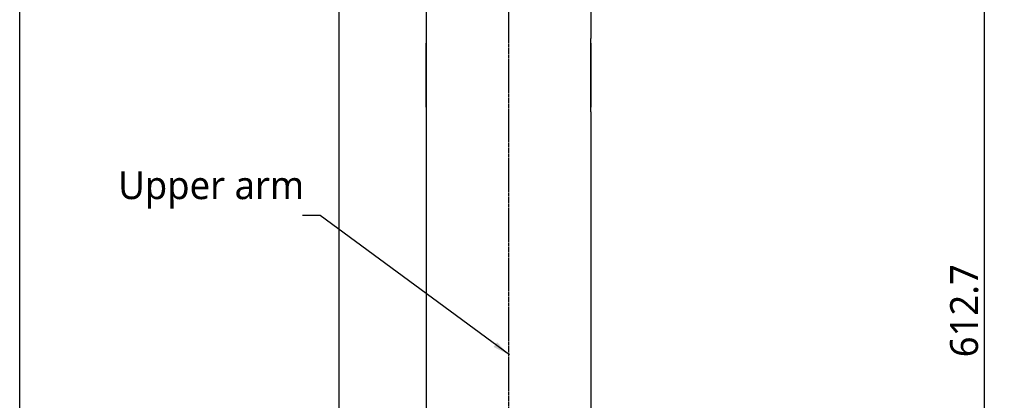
# Model space of a CAD drawing. Header units: millimetres. Extents: x 0 to 5219, y 0 to 2970.
# Tile 55 of 237: x 1510 to 2215, y 1180 to 1453. Entities that reach past the tile are written whole.
import ezdxf

# ---------------------------------------------------------------- set-up
doc = ezdxf.new("R2010")
doc.units = ezdxf.units.MM
doc.header["$LTSCALE"] = 0.2
doc.linetypes.add('CENTER2', pattern=[1.125, 0.75, -0.125, 0.125, -0.125])
doc.layers.add('02_Center Line', color=1, linetype='CENTER2')
doc.layers.add('05_Section Line', color=3, linetype='Continuous')
doc.styles.add('Rainbow-5.0 Style', font='malgunsl.ttf')
doc.dimstyles.new('Rainbow-5.0 Style', dxfattribs={"dimtxt": 4, "dimasz": 2.5, "dimexe": 1, "dimexo": 1, "dimgap": 1, "dimtad": 1, "dimdsep": 46, "dimtxsty": 'Rainbow-5.0 Style', "dimcen": 0, "dimclrd": 251, "dimclre": 251, "dimclrt": 7, "dimazin": 3, "dimtp": 0.1, "dimtm": 0.1, "dimtfac": 0.61, "dimtmove": 0, "dimatfit": 3, "dimfxl": 1, "dimlwd": -1, "dimlwe": -1, "dimarcsym": 1})
doc.dimstyles.new('Rainbow-5.0 Style$0', dxfattribs={"dimtxt": 4, "dimasz": 3, "dimexe": 2, "dimexo": 1, "dimgap": 0.8, "dimtad": 1, "dimzin": 9, "dimdsep": 46, "dimtxsty": 'Rainbow-5.0 Style', "dimcen": 0, "dimclrd": 251, "dimclre": 251, "dimclrt": 256, "dimadec": 1, "dimazin": 0, "dimtp": 0.1, "dimtm": 0.1, "dimtfac": 0.61, "dimtmove": 0, "dimatfit": 3, "dimfxl": 1, "dimlwd": -1, "dimlwe": -1, "dimarcsym": 1})

# ---------------------------------------------------------------- blocks, each defined once
blk = doc.blocks.new('A$Cf997e37c')
for p, q in [((-246.5, 734.5), (-246.5, 698.15)), ((-128.5, 734.5), (-128.5, 698.15)), ((-246.5, 698.1), (-246.5, 694.8)), ((-246.5, 698.1), (-246.5, 698.1)), ((-128.5, 694.8), (-128.5, 698.1)), ((-128.5, 698.1), (-128.5, 698.1)), ((-246.4, 694.8), (-246.5, 694.8)), ((-246.5, 649.2), (-246.5, 694.8)), ((-246.4, 694.8), (-246.4, 649.2)), ((-128.6, 649.2), (-128.6, 694.8)), ((-128.6, 694.8), (-128.5, 694.8)), ((-128.5, 694.8), (-128.5, 649.2)), ((-246.4, 649.2), (-246.5, 649.2)), ((-246.5, 649.2), (-246.5, 645.9)), ((-128.6, 649.2), (-128.5, 649.2)), ((-128.5, 645.9), (-128.5, 649.2)), ((-246.5, 645.9), (-246.5, 645.9)), ((-246.5, 645.85), (-246.5, 336.2)), ((-128.5, 645.9), (-128.5, 645.9)), ((-128.5, 645.85), (-128.5, 336.2))]:
    blk.add_line(p, q)
for points, knots in [([(-246.5, 698.15), (-246.5, 698.15), (-246.5, 698.15), (-246.5, 698.15), (-246.5, 698.14), (-246.5, 698.13), (-246.5, 698.12), (-246.5, 698.09), (-246.49, 698.04), (-246.49, 697.88), (-246.48, 697.73), (-246.46, 697.3), (-246.44, 696.99), (-246.42, 696.31), (-246.41, 695.93), (-246.41, 695.4), (-246.41, 695.25), (-246.41, 695.04), (-246.41, 694.98), (-246.4, 694.88), (-246.4, 694.84), (-246.4, 694.8), (-246.4, 694.8), (-246.4, 694.8)], [0.5048766, 0.5048766, 0.5048766, 0.5048766, 0.5166183, 0.5166183, 0.5335886, 0.5335886, 0.5536687, 0.5536687, 0.6111571, 0.6111571, 0.7105432, 0.7105432, 0.8368366, 0.8368366, 0.9572645, 0.9572645, 1.002286, 1.002286, 1.0197473, 1.0197473, 1.0315753, 1.0315753, 1.0321241, 1.0321241, 1.0321241, 1.0321241]), ([(-128.6, 694.8), (-128.6, 695.22), (-128.59, 695.67), (-128.57, 696.49), (-128.56, 696.87), (-128.54, 697.47), (-128.52, 697.72), (-128.5, 698.07), (-128.5, 698.15), (-128.5, 698.15)], [-1.0097533, -1.0097533, -1.0097533, -1.0097533, -0.8835341, -0.8835341, -0.7573149, -0.7573149, -0.6310958, -0.6310958, -0.5048766, -0.5048766, -0.5048766, -0.5048766]), ([(-246.4, 649.2), (-246.4, 648.78), (-246.41, 648.33), (-246.43, 647.51), (-246.44, 647.13), (-246.46, 646.53), (-246.48, 646.28), (-246.5, 645.93), (-246.5, 645.85), (-246.5, 645.85)], [-1.0097533, -1.0097533, -1.0097533, -1.0097533, -0.8835341, -0.8835341, -0.7573149, -0.7573149, -0.6310958, -0.6310958, -0.5048766, -0.5048766, -0.5048766, -0.5048766]), ([(-128.5, 645.85), (-128.5, 645.85), (-128.5, 645.85), (-128.5, 645.85), (-128.5, 645.86), (-128.5, 645.87), (-128.5, 645.88), (-128.5, 645.91), (-128.51, 645.96), (-128.51, 646.12), (-128.52, 646.27), (-128.54, 646.7), (-128.56, 647.01), (-128.58, 647.69), (-128.59, 648.07), (-128.59, 648.6), (-128.59, 648.75), (-128.59, 648.96), (-128.59, 649.02), (-128.6, 649.12), (-128.6, 649.16), (-128.6, 649.2), (-128.6, 649.2), (-128.6, 649.2)], [0.5048766, 0.5048766, 0.5048766, 0.5048766, 0.5166183, 0.5166183, 0.5335886, 0.5335886, 0.5536687, 0.5536687, 0.6111571, 0.6111571, 0.7105432, 0.7105432, 0.8368366, 0.8368366, 0.9572645, 0.9572645, 1.002286, 1.002286, 1.0197473, 1.0197473, 1.0315753, 1.0315753, 1.0321241, 1.0321241, 1.0321241, 1.0321241])]:
    blk.add_open_spline(points, degree=3, knots=knots)
at = {"layer": '02_Center Line', "ltscale": 11.288275}
blk.add_line((-187.5, 912.39), (-187.5, 65.75), dxfattribs=at)
blk = doc.blocks.new('*D119')
at = {"color": 251, "linetype": 'ByBlock', "transparency": 16777216}
for p, q in [((2040.53, 1550.6), (2210.65, 1550.6)), ((2200.65, 952.9), (2200.65, 1535.6)), ((2131.07, 937.9), (2210.65, 937.9))]:
    blk.add_line(p, q, dxfattribs=at)
at = {"color": 251, "transparency": 16777216}
for points in [[(2198.15, 1535.6), (2203.15, 1535.6), (2200.65, 1550.6)], [(2198.15, 952.9), (2203.15, 952.9), (2200.65, 937.9)]]:
    blk.add_solid(points, dxfattribs=at)
at = {"layer": 'Defpoints', "color": 0, "transparency": 16777216}
for p in [(2035.53, 1550.6), (2200.65, 1550.6), (2126.07, 937.9)]:
    blk.add_point(p, dxfattribs=at)
at = {"transparency": 16777216, "insert": (2186.25, 1244.25), "char_height": 20, "attachment_point": 5, "rotation": 90, "style": 'Rainbow-5.0 Style'}
blk.add_mtext('612.7', dxfattribs=at)
blk = doc.blocks.new('*D122')
at = {"color": 251, "linetype": 'ByBlock', "transparency": 16777216}
for p, q in [((1955.2, 2237.9), (2279.94, 2237.9)), ((2269.94, 952.9), (2269.94, 2222.9)), ((2131.07, 937.9), (2279.94, 937.9))]:
    blk.add_line(p, q, dxfattribs=at)
at = {"color": 251, "transparency": 16777216}
for points in [[(2267.44, 2222.9), (2272.44, 2222.9), (2269.94, 2237.9)], [(2267.44, 952.9), (2272.44, 952.9), (2269.94, 937.9)]]:
    blk.add_solid(points, dxfattribs=at)
at = {"layer": 'Defpoints', "color": 0, "transparency": 16777216}
for p in [(1950.2, 2237.9), (2269.94, 2237.9), (2126.07, 937.9)]:
    blk.add_point(p, dxfattribs=at)
at = {"transparency": 16777216, "insert": (2255.54, 1587.9), "char_height": 20, "attachment_point": 5, "rotation": 90, "style": 'Rainbow-5.0 Style'}
blk.add_mtext('1300', dxfattribs=at)

msp = doc.modelspace()

# ---------------------------------------------------------------- linework, layer by layer
at = {"layer": '05_Section Line'}
msp.add_lwpolyline([(1510.122, 1741.808), (1738.642, 1741.808), (1738.642, 997.624), (1510.122, 997.624)], close=True, dxfattribs=at)

# ---------------------------------------------------------------- block references
msp.add_blockref('A$Cf997e37c', (2047.459, 740.896))

# ---------------------------------------------------------------- texts
at = {"color": 7, "insert": (1580.641, 1317.427), "char_height": 20, "attachment_point": 7, "style": 'Rainbow-5.0 Style'}
msp.add_mtext('Upper arm', dxfattribs=at)

# ---------------------------------------------------------------- dimensions: what is measured, and where the dimension line sits
for base, p2, picture, middle in [((2269.944, 2237.896), (1950.2, 2237.896), '*D122', (2255.543, 1587.896)), ((2200.646, 1550.596), (2035.534, 1550.596), '*D119', (2186.251, 1244.246))]:
    dim = msp.add_linear_dim(base=base, p1=(2126.073, 937.896), p2=p2, angle=90, dimstyle='Rainbow-5.0 Style$0', override={"dimscale": 5, "dimtol": 0, "dimlim": 0, "dimtp": 0.1, "dimtm": 0.1, "dimtfac": 0.61, "dimtdec": 2, "dimtolj": 0, "dimtzin": 8})
    dim.commit()
    dim.dimension.update_dxf_attribs({"geometry": picture, "text_midpoint": middle})

# ---------------------------------------------------------------- leaders
msp.add_leader([(1860.603, 1212.596), (1725.143, 1312.427), (1712.643, 1312.427)], dimstyle='Rainbow-5.0 Style', override={"dimscale": 5})

doc.saveas('drawing.dxf')
